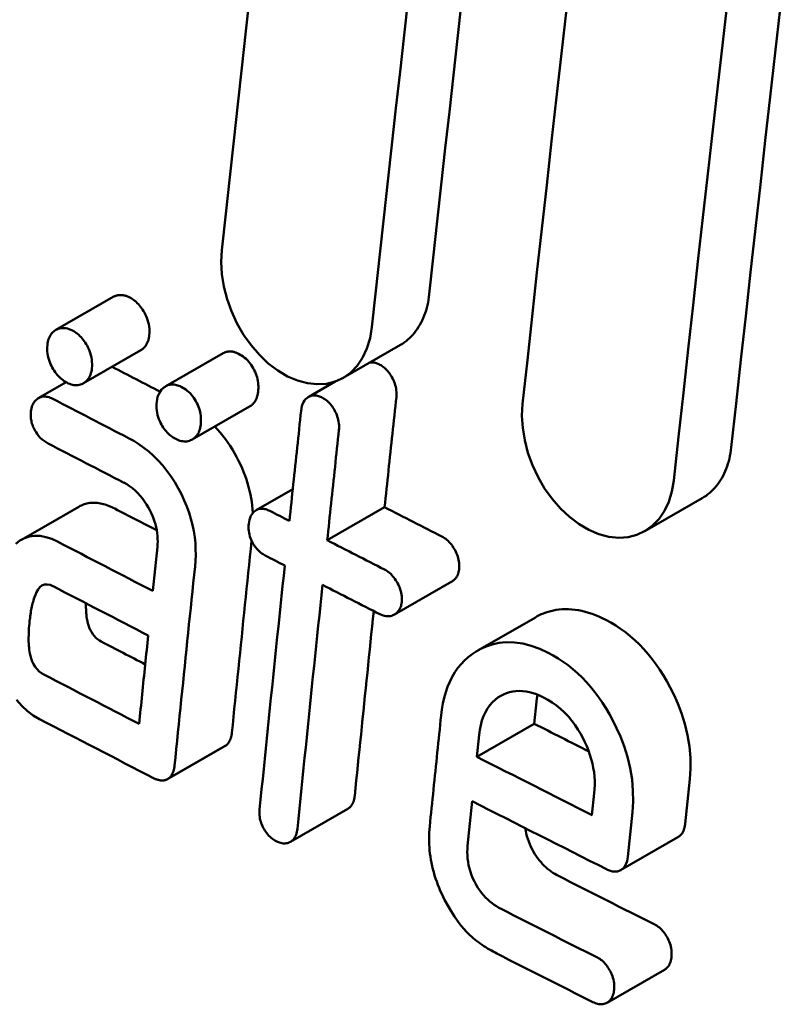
# Model space of a CAD drawing. Header units: millimetres. Extents: x 185 to 1856, y 145 to 1263.
# Tile 54 of 69: x 1607.31 to 1611.1, y 741.73 to 746.63. Entities that reach past the tile are written whole.
import ezdxf

# ---------------------------------------------------------------- set-up
doc = ezdxf.new("R2010")
doc.units = ezdxf.units.MM
doc.header["$LTSCALE"] = 5
doc.layers.add('Sichtbare Kanten(DIN)', color=7, linetype='Continuous', lineweight=50)

msp = doc.modelspace()

# ---------------------------------------------------------------- linework, layer by layer
at = {"layer": 'Sichtbare Kanten(DIN)'}
for p, q in [((1607.4888, 745.0881), (1607.7745, 745.2526)), ((1607.6258, 744.8229), (1607.9114, 744.9874)), ((1608.0358, 744.8078), (1608.3215, 744.9723)), ((1608.9185, 744.8494), (1609.2043, 745.014)), ((1607.4013, 744.7481), (1607.5398, 744.8279)), ((1608.7474, 744.7555), (1608.8791, 744.8313)), ((1608.1678, 744.5426), (1608.4534, 744.7071)), ((1608.4862, 744.1906), (1608.6682, 744.2954)), ((1610.4209, 744.0858), (1610.7069, 744.2505)), ((1607.3174, 744.0435), (1607.6029, 744.2079)), ((1608.8396, 744.0404), (1609.1253, 744.205)), ((1607.9939, 744.0071), (1607.9712, 743.7884)), ((1609.1744, 743.6709), (1609.4601, 743.8354)), ((1609.5901, 743.4922), (1609.8758, 743.6567)), ((1609.8813, 743.2362), (1609.87, 743.1268)), ((1609.5843, 742.9623), (1609.87, 743.1268)), ((1609.5843, 742.9623), (1609.5956, 743.0716)), ((1608.0464, 742.8514), (1608.3318, 743.0158)), ((1608.052, 742.8551), (1608.3374, 743.0195)), ((1610.6445, 742.8501), (1610.6215, 742.6281)), ((1610.1692, 742.7812), (1610.1578, 742.6719)), ((1609.5386, 742.5185), (1609.5614, 742.7404)), ((1608.6562, 742.5382), (1608.9417, 742.7026)), ((1610.3358, 742.4636), (1610.3587, 742.6856)), ((1610.3002, 742.397), (1610.5859, 742.5616)), ((1610.233, 741.7369), (1610.5186, 741.9013))]:
    msp.add_line(p, q, dxfattribs=at)
at = {"layer": 'Sichtbare Kanten(DIN)', "flags": 128}
for points in [[(1608.4547, 746.7585), (1608.4344, 746.5765), (1608.4142, 746.3945), (1608.394, 746.2126), (1608.374, 746.0308), (1608.354, 745.8491), (1608.3342, 745.6674), (1608.3144, 745.4857)], [(1609.062, 745.1019), (1609.0817, 745.2835), (1609.1016, 745.4652), (1609.1215, 745.6469), (1609.1416, 745.8288), (1609.1617, 746.0107), (1609.182, 746.1926), (1609.2023, 746.3746), (1609.2228, 746.5567), (1609.2433, 746.7389)], [(1610.5653, 744.3387), (1610.589, 744.5567), (1610.6128, 744.7748), (1610.6369, 744.9929), (1610.661, 745.2112), (1610.6853, 745.4295), (1610.7097, 745.648), (1610.7343, 745.8665), (1610.7591, 746.0851), (1610.7839, 746.3038), (1610.8089, 746.5226), (1610.8341, 746.7415)], [(1609.5088, 746.7215), (1609.4884, 746.5394), (1609.468, 746.3573), (1609.4477, 746.1754), (1609.4276, 745.9934), (1609.4075, 745.8116), (1609.3875, 745.6298), (1609.3676, 745.4481), (1609.3479, 745.2665)], [(1610.0309, 746.6846), (1610.006, 746.4659), (1609.9813, 746.2472), (1609.9567, 746.0287), (1609.9323, 745.8103), (1609.908, 745.5919), (1609.8839, 745.3737), (1609.8599, 745.1555), (1609.836, 744.9375), (1609.8123, 744.7195)], [(1611.0952, 746.6875), (1611.0702, 746.4687), (1611.0453, 746.25), (1611.0205, 746.0313), (1610.9959, 745.8128), (1610.9715, 745.5943), (1610.9471, 745.376), (1610.9229, 745.1577), (1610.8989, 744.9395), (1610.875, 744.7214), (1610.8513, 744.5034)], [(1608.3144, 745.4857), (1608.3115, 745.4274), (1608.3149, 745.3668), (1608.3247, 745.3048), (1608.3407, 745.2425), (1608.3627, 745.1811), (1608.3903, 745.1215), (1608.4231, 745.0648), (1608.4604, 745.0121), (1608.5017, 744.9641), (1608.5463, 744.9218), (1608.5934, 744.8859), (1608.6421, 744.8572), (1608.6915, 744.8359), (1608.7408, 744.8226), (1608.7891, 744.8175), (1608.8356, 744.8204), (1608.8795, 744.8315), (1608.9201, 744.8504), (1608.9568, 744.8768), (1608.9888, 744.9102), (1609.0157, 744.9501), (1609.0372, 744.9959), (1609.0527, 745.0468), (1609.062, 745.1019)], [(1607.7745, 745.2526), (1607.7776, 745.2543), (1607.7807, 745.2559), (1607.7838, 745.2572), (1607.787, 745.2584), (1607.7902, 745.2595), (1607.7935, 745.2604), (1607.7968, 745.2611), (1607.8001, 745.2617), (1607.8034, 745.2621), (1607.8068, 745.2623), (1607.8103, 745.2624), (1607.8138, 745.2623), (1607.8172, 745.2621), (1607.8208, 745.2617), (1607.8243, 745.2612), (1607.8279, 745.2605), (1607.8315, 745.2596), (1607.8351, 745.2586), (1607.8387, 745.2575), (1607.8423, 745.2562), (1607.8459, 745.2548), (1607.8495, 745.2532), (1607.8531, 745.2515), (1607.8567, 745.2497)], [(1609.3479, 745.2665), (1609.3461, 745.2522), (1609.3439, 745.2382), (1609.3414, 745.2245), (1609.3384, 745.211), (1609.3351, 745.1978), (1609.3314, 745.1849), (1609.3272, 745.1722), (1609.3228, 745.1599), (1609.3179, 745.1478), (1609.3126, 745.1361), (1609.307, 745.1248), (1609.3011, 745.1138), (1609.2947, 745.1032), (1609.2881, 745.093), (1609.2811, 745.0832), (1609.2738, 745.0738), (1609.2661, 745.0648), (1609.2582, 745.0562), (1609.2499, 745.048), (1609.2413, 745.0403), (1609.2325, 745.033), (1609.2233, 745.0262), (1609.2139, 745.0199), (1609.2043, 745.014)], [(1607.8567, 745.2497), (1607.8632, 745.2461), (1607.8696, 745.2422), (1607.8759, 745.2379), (1607.8821, 745.2331), (1607.8881, 745.228), (1607.8941, 745.2225), (1607.8998, 745.2165), (1607.9054, 745.2102), (1607.9107, 745.2036), (1607.9157, 745.1968), (1607.9205, 745.1896), (1607.925, 745.1822), (1607.9293, 745.1746), (1607.9335, 745.1665), (1607.9376, 745.1576), (1607.9415, 745.1482), (1607.9451, 745.1381), (1607.9483, 745.1275), (1607.951, 745.1164), (1607.9529, 745.1053), (1607.9542, 745.0943), (1607.9547, 745.0835), (1607.9545, 745.0728), (1607.9538, 745.0625)], [(1607.5711, 745.0852), (1607.5628, 745.0892), (1607.5544, 745.0925), (1607.5461, 745.0951), (1607.5378, 745.0968), (1607.5297, 745.0978), (1607.5217, 745.0979), (1607.5142, 745.0971), (1607.5072, 745.0957), (1607.5006, 745.0937), (1607.4945, 745.0911), (1607.4888, 745.0881), (1607.4835, 745.0848), (1607.4785, 745.081), (1607.4738, 745.0769), (1607.4694, 745.0723), (1607.4654, 745.0672), (1607.4617, 745.0617), (1607.4583, 745.0557), (1607.4554, 745.0494), (1607.4528, 745.0427), (1607.4507, 745.0357), (1607.4489, 745.0284), (1607.4476, 745.0209), (1607.4465, 745.013)], [(1607.6681, 744.898), (1607.6689, 744.9084), (1607.6691, 744.919), (1607.6685, 744.9298), (1607.6673, 744.9408), (1607.6654, 744.9519), (1607.6627, 744.963), (1607.6595, 744.9736), (1607.6559, 744.9837), (1607.652, 744.9931), (1607.6479, 745.0019), (1607.6437, 745.0101), (1607.6394, 745.0177), (1607.6348, 745.0251), (1607.6301, 745.0322), (1607.625, 745.0391), (1607.6198, 745.0457), (1607.6142, 745.052), (1607.6084, 745.058), (1607.6025, 745.0635), (1607.5965, 745.0687), (1607.5903, 745.0734), (1607.584, 745.0777), (1607.5776, 745.0816), (1607.5711, 745.0852)], [(1607.9538, 745.0625), (1607.9533, 745.0582), (1607.9526, 745.054), (1607.9519, 745.0499), (1607.9511, 745.0459), (1607.9502, 745.0419), (1607.9491, 745.0381), (1607.948, 745.0343), (1607.9467, 745.0306), (1607.9453, 745.027), (1607.9438, 745.0235), (1607.9421, 745.0201), (1607.9404, 745.0168), (1607.9385, 745.0136), (1607.9365, 745.0106), (1607.9344, 745.0077), (1607.9322, 745.0049), (1607.9299, 745.0023), (1607.9276, 744.9998), (1607.9251, 744.9974), (1607.9225, 744.9951), (1607.9199, 744.993), (1607.9172, 744.991), (1607.9143, 744.9891), (1607.9114, 744.9874)], [(1607.4465, 745.013), (1607.4458, 745.0027), (1607.4456, 744.9921), (1607.4461, 744.9813), (1607.4474, 744.9703), (1607.4493, 744.9591), (1607.452, 744.9481), (1607.4552, 744.9374), (1607.4588, 744.9274), (1607.4627, 744.9179), (1607.4668, 744.9091), (1607.471, 744.901), (1607.4753, 744.8933), (1607.4798, 744.886), (1607.4846, 744.8788), (1607.4896, 744.8719), (1607.4949, 744.8654), (1607.5005, 744.859), (1607.5062, 744.8531), (1607.5122, 744.8475), (1607.5182, 744.8424), (1607.5244, 744.8377), (1607.5307, 744.8334), (1607.5371, 744.8294), (1607.5436, 744.8258)], [(1608.3215, 744.9723), (1608.3242, 744.9738), (1608.327, 744.9752), (1608.3298, 744.9764), (1608.3327, 744.9775), (1608.3356, 744.9785), (1608.3386, 744.9793), (1608.3416, 744.98), (1608.3447, 744.9805), (1608.3478, 744.981), (1608.351, 744.9812), (1608.3543, 744.9813), (1608.3576, 744.9813), (1608.3609, 744.9811), (1608.3643, 744.9807), (1608.3676, 744.9802), (1608.371, 744.9795), (1608.3744, 744.9787), (1608.3779, 744.9778), (1608.3813, 744.9767), (1608.3847, 744.9755), (1608.3882, 744.9741), (1608.3916, 744.9726), (1608.3951, 744.971), (1608.3985, 744.9693)], [(1608.3985, 744.9693), (1608.4061, 744.9652), (1608.4136, 744.9606), (1608.421, 744.9555), (1608.4283, 744.9499), (1608.4353, 744.9438), (1608.4422, 744.9371), (1608.4489, 744.93), (1608.4551, 744.9224), (1608.461, 744.9145), (1608.4665, 744.9062), (1608.4717, 744.8974), (1608.4764, 744.8884), (1608.4807, 744.8794), (1608.4844, 744.8703), (1608.4876, 744.8613), (1608.4903, 744.8523), (1608.4926, 744.8433), (1608.4943, 744.8343), (1608.4956, 744.8253), (1608.4965, 744.8165), (1608.4969, 744.8077), (1608.4969, 744.7991), (1608.4965, 744.7906), (1608.4958, 744.7823)], [(1609.0525, 744.9266), (1609.0544, 744.9268), (1609.0563, 744.9269), (1609.0583, 744.927), (1609.0603, 744.927), (1609.0623, 744.927), (1609.0643, 744.9269), (1609.0663, 744.9267), (1609.0684, 744.9265), (1609.0704, 744.9262), (1609.0725, 744.9258), (1609.0746, 744.9254), (1609.0766, 744.9249), (1609.0787, 744.9244), (1609.0808, 744.9238), (1609.0829, 744.9232), (1609.0849, 744.9225), (1609.087, 744.9217), (1609.0891, 744.921), (1609.0912, 744.9201), (1609.0933, 744.9192), (1609.0954, 744.9183), (1609.0975, 744.9173), (1609.0996, 744.9163), (1609.1017, 744.9153)], [(1607.5436, 744.8258), (1607.5506, 744.8224), (1607.5576, 744.8195), (1607.5647, 744.8171), (1607.5717, 744.8152), (1607.5786, 744.814), (1607.5855, 744.8133), (1607.5922, 744.8132), (1607.5988, 744.8137), (1607.6053, 744.8148), (1607.6116, 744.8166), (1607.6178, 744.8189), (1607.6239, 744.8218), (1607.6299, 744.8254), (1607.6355, 744.8295), (1607.6407, 744.8341), (1607.6456, 744.8392), (1607.6501, 744.845), (1607.6541, 744.8512), (1607.6577, 744.8581), (1607.6608, 744.8653), (1607.6633, 744.8729), (1607.6654, 744.881), (1607.667, 744.8893), (1607.6681, 744.898)], [(1609.1017, 744.9153), (1609.1075, 744.9121), (1609.1132, 744.9085), (1609.1189, 744.9045), (1609.1244, 744.9001), (1609.1298, 744.8953), (1609.135, 744.8901), (1609.1401, 744.8845), (1609.1449, 744.8786), (1609.1495, 744.8725), (1609.1538, 744.8661), (1609.1579, 744.8595), (1609.1618, 744.8527), (1609.1656, 744.8456), (1609.1691, 744.8381), (1609.1724, 744.8303), (1609.1755, 744.8222), (1609.1782, 744.8138), (1609.1804, 744.8052), (1609.1822, 744.7964), (1609.1835, 744.7877), (1609.1842, 744.7791), (1609.1845, 744.7706), (1609.1843, 744.7623), (1609.1837, 744.7541)], [(1608.1128, 744.8048), (1608.107, 744.8077), (1608.1012, 744.8101), (1608.0954, 744.8123), (1608.0895, 744.814), (1608.0838, 744.8153), (1608.078, 744.8163), (1608.0724, 744.8167), (1608.0668, 744.8168), (1608.0614, 744.8164), (1608.0561, 744.8155), (1608.051, 744.8143), (1608.0461, 744.8126), (1608.0412, 744.8106), (1608.0366, 744.8082), (1608.032, 744.8055), (1608.0268, 744.8018), (1608.0211, 744.797), (1608.0152, 744.791), (1608.0093, 744.7837), (1608.0038, 744.7749), (1607.9991, 744.7651), (1607.9954, 744.7544), (1607.9926, 744.7431), (1607.9909, 744.731)], [(1608.2101, 744.6178), (1608.2109, 744.6261), (1608.2112, 744.6346), (1608.2112, 744.6432), (1608.2108, 744.6519), (1608.2099, 744.6608), (1608.2086, 744.6697), (1608.2069, 744.6787), (1608.2047, 744.6877), (1608.2019, 744.6968), (1608.1987, 744.7058), (1608.195, 744.7148), (1608.1908, 744.7239), (1608.186, 744.7329), (1608.1808, 744.7416), (1608.1753, 744.75), (1608.1694, 744.7579), (1608.1632, 744.7655), (1608.1566, 744.7726), (1608.1497, 744.7793), (1608.1426, 744.7854), (1608.1353, 744.7909), (1608.1279, 744.796), (1608.1204, 744.8007), (1608.1128, 744.8048)], [(1608.4958, 744.7823), (1608.4953, 744.778), (1608.4947, 744.7738), (1608.494, 744.7697), (1608.4932, 744.7657), (1608.4922, 744.7617), (1608.4912, 744.7578), (1608.49, 744.7541), (1608.4887, 744.7504), (1608.4873, 744.7468), (1608.4858, 744.7433), (1608.4842, 744.7399), (1608.4824, 744.7366), (1608.4805, 744.7334), (1608.4785, 744.7303), (1608.4764, 744.7274), (1608.4742, 744.7246), (1608.472, 744.722), (1608.4696, 744.7195), (1608.4671, 744.7171), (1608.4645, 744.7149), (1608.4619, 744.7128), (1608.4591, 744.7108), (1608.4563, 744.7089), (1608.4534, 744.7071)], [(1607.4729, 744.7453), (1607.4668, 744.7483), (1607.4607, 744.7508), (1607.4547, 744.7529), (1607.4487, 744.7546), (1607.4427, 744.7557), (1607.4368, 744.7564), (1607.4309, 744.7565), (1607.4252, 744.7561), (1607.4195, 744.7552), (1607.414, 744.7537), (1607.4086, 744.7517), (1607.4033, 744.7492), (1607.3981, 744.7461), (1607.3931, 744.7426), (1607.3885, 744.7386), (1607.3843, 744.7341), (1607.3804, 744.7291), (1607.3768, 744.7236), (1607.3737, 744.7176), (1607.3711, 744.7112), (1607.3689, 744.7046), (1607.3671, 744.6975), (1607.3657, 744.6902), (1607.3647, 744.6826)], [(1607.9909, 744.731), (1607.99, 744.7204), (1607.9898, 744.7095), (1607.9901, 744.6985), (1607.9912, 744.6872), (1607.9929, 744.6759), (1607.9954, 744.6645), (1607.9985, 744.6537), (1608.002, 744.6436), (1608.0059, 744.6342), (1608.0099, 744.6256), (1608.0139, 744.6178), (1608.0181, 744.6104), (1608.0226, 744.6032), (1608.0273, 744.5964), (1608.0323, 744.5897), (1608.0375, 744.5834), (1608.043, 744.5773), (1608.0486, 744.5716), (1608.0545, 744.5663), (1608.0604, 744.5614), (1608.0665, 744.5569), (1608.0727, 744.5527), (1608.079, 744.5489), (1608.0853, 744.5454)], [(1608.8159, 744.7507), (1608.811, 744.7531), (1608.8061, 744.7553), (1608.8012, 744.7572), (1608.7963, 744.7588), (1608.7914, 744.7602), (1608.7866, 744.7613), (1608.7818, 744.762), (1608.777, 744.7624), (1608.7723, 744.7625), (1608.7678, 744.7621), (1608.7633, 744.7615), (1608.759, 744.7604), (1608.7549, 744.759), (1608.7508, 744.7573), (1608.7469, 744.7552), (1608.7425, 744.7523), (1608.7374, 744.7483), (1608.7321, 744.7431), (1608.7267, 744.7363), (1608.7215, 744.728), (1608.7172, 744.7186), (1608.7139, 744.7084), (1608.7114, 744.6975), (1608.7097, 744.686)], [(1608.8979, 744.5896), (1608.8985, 744.5977), (1608.8987, 744.606), (1608.8985, 744.6145), (1608.8977, 744.6231), (1608.8964, 744.6318), (1608.8947, 744.6406), (1608.8924, 744.6493), (1608.8897, 744.6577), (1608.8867, 744.6658), (1608.8834, 744.6735), (1608.8798, 744.681), (1608.8761, 744.6881), (1608.8722, 744.6949), (1608.8681, 744.7015), (1608.8637, 744.7079), (1608.8591, 744.7141), (1608.8543, 744.7199), (1608.8492, 744.7255), (1608.844, 744.7307), (1608.8386, 744.7355), (1608.8331, 744.7399), (1608.8275, 744.7439), (1608.8217, 744.7475), (1608.8159, 744.7507)], [(1609.1837, 744.7541), (1609.1812, 744.7312), (1609.1788, 744.7084), (1609.1763, 744.6855), (1609.1739, 744.6626), (1609.1714, 744.6397), (1609.169, 744.6168), (1609.1665, 744.5939), (1609.1641, 744.571), (1609.1617, 744.5481), (1609.1592, 744.5252), (1609.1568, 744.5024), (1609.1544, 744.4795), (1609.1519, 744.4566), (1609.1495, 744.4337), (1609.1471, 744.4108), (1609.1447, 744.3879), (1609.1422, 744.3651), (1609.1398, 744.3422), (1609.1374, 744.3193), (1609.135, 744.2964), (1609.1326, 744.2736), (1609.1301, 744.2507), (1609.1277, 744.2278), (1609.1253, 744.205)], [(1607.3647, 744.6826), (1607.3642, 744.6769), (1607.3638, 744.6711), (1607.3637, 744.6652), (1607.3638, 744.6592), (1607.3642, 744.6532), (1607.3648, 744.6471), (1607.3656, 744.641), (1607.3667, 744.6348), (1607.3681, 744.6286), (1607.3697, 744.6224), (1607.3716, 744.6164), (1607.3738, 744.6103), (1607.3762, 744.6044), (1607.3789, 744.5985), (1607.3818, 744.5927), (1607.3853, 744.5863), (1607.39, 744.5786), (1607.3958, 744.5701), (1607.4029, 744.561), (1607.4113, 744.5517), (1607.4204, 744.543), (1607.4298, 744.5354), (1607.4396, 744.5288), (1607.4496, 744.5231)], [(1608.7097, 744.686), (1608.7073, 744.6631), (1608.7048, 744.6402), (1608.7024, 744.6174), (1608.7, 744.5945), (1608.6975, 744.5716), (1608.6951, 744.5487), (1608.6926, 744.5258), (1608.6902, 744.5029), (1608.6878, 744.48), (1608.6853, 744.4571), (1608.6829, 744.4343), (1608.6805, 744.4114), (1608.6781, 744.3885), (1608.6756, 744.3656), (1608.6732, 744.3427), (1608.6708, 744.3199), (1608.6684, 744.297), (1608.6659, 744.2741), (1608.6635, 744.2512), (1608.6611, 744.2284), (1608.6587, 744.2055), (1608.6563, 744.1826), (1608.6539, 744.1598), (1608.6515, 744.1369)], [(1609.8123, 744.7195), (1609.8093, 744.6611), (1609.8128, 744.6006), (1609.8227, 744.5386), (1609.8389, 744.4763), (1609.8611, 744.415), (1609.889, 744.3555), (1609.9221, 744.299), (1609.9597, 744.2464), (1610.0014, 744.1987), (1610.0463, 744.1566), (1610.0938, 744.1209), (1610.1428, 744.0924), (1610.1926, 744.0714), (1610.2422, 744.0583), (1610.2908, 744.0534), (1610.3376, 744.0566), (1610.3818, 744.0678), (1610.4226, 744.0868), (1610.4595, 744.1134), (1610.4917, 744.147), (1610.5188, 744.187), (1610.5404, 744.2328), (1610.5559, 744.2836), (1610.5653, 744.3387)], [(1608.0853, 744.5454), (1608.0923, 744.542), (1608.0994, 744.5391), (1608.1064, 744.5367), (1608.1135, 744.5349), (1608.1204, 744.5336), (1608.1273, 744.5329), (1608.134, 744.5328), (1608.1407, 744.5334), (1608.1472, 744.5345), (1608.1535, 744.5362), (1608.1597, 744.5386), (1608.1658, 744.5415), (1608.1718, 744.5451), (1608.1774, 744.5492), (1608.1827, 744.5538), (1608.1876, 744.559), (1608.1921, 744.5647), (1608.1961, 744.571), (1608.1997, 744.5778), (1608.2028, 744.5851), (1608.2053, 744.5927), (1608.2074, 744.6007), (1608.209, 744.6091), (1608.2101, 744.6178)], [(1608.2796, 744.607), (1608.2935, 744.5922), (1608.3069, 744.5769), (1608.3199, 744.561), (1608.3324, 744.5447), (1608.3445, 744.5279), (1608.3561, 744.5106), (1608.3672, 744.4928), (1608.378, 744.4746), (1608.3883, 744.4559), (1608.398, 744.4371), (1608.4071, 744.4184), (1608.4155, 744.3997), (1608.4233, 744.381), (1608.4305, 744.3624), (1608.437, 744.3437), (1608.443, 744.3251), (1608.4484, 744.3064), (1608.4531, 744.2877), (1608.4573, 744.269), (1608.4609, 744.2504), (1608.4639, 744.2319), (1608.4664, 744.2134), (1608.4682, 744.1951), (1608.4695, 744.1768)], [(1608.8396, 744.0404), (1608.842, 744.0633), (1608.8444, 744.0862), (1608.8468, 744.109), (1608.8493, 744.1319), (1608.8517, 744.1548), (1608.8541, 744.1777), (1608.8565, 744.2005), (1608.8589, 744.2234), (1608.8614, 744.2463), (1608.8638, 744.2692), (1608.8662, 744.292), (1608.8686, 744.3149), (1608.8711, 744.3378), (1608.8735, 744.3607), (1608.8759, 744.3836), (1608.8784, 744.4065), (1608.8808, 744.4293), (1608.8832, 744.4522), (1608.8857, 744.4751), (1608.8881, 744.498), (1608.8906, 744.5209), (1608.893, 744.5438), (1608.8954, 744.5667), (1608.8979, 744.5896)], [(1608.1815, 743.9103), (1608.1838, 743.9385), (1608.1849, 743.9672), (1608.1846, 743.9964), (1608.183, 744.0261), (1608.1799, 744.0562), (1608.1752, 744.0864), (1608.169, 744.1169), (1608.1612, 744.1475), (1608.1519, 744.178), (1608.1409, 744.2085), (1608.1282, 744.2391), (1608.1138, 744.2698), (1608.0977, 744.3006), (1608.0802, 744.3306), (1608.0616, 744.3594), (1608.0418, 744.3869), (1608.0207, 744.4131), (1607.9984, 744.438), (1607.9751, 744.4612), (1607.9512, 744.4825), (1607.9266, 744.5019), (1607.9016, 744.5195), (1607.876, 744.5355), (1607.8501, 744.5498)], [(1610.8513, 744.5034), (1610.8495, 744.4892), (1610.8473, 744.4752), (1610.8448, 744.4614), (1610.8418, 744.4479), (1610.8384, 744.4347), (1610.8347, 744.4218), (1610.8306, 744.4091), (1610.826, 744.3968), (1610.8211, 744.3847), (1610.8159, 744.373), (1610.8102, 744.3616), (1610.8042, 744.3506), (1610.7979, 744.34), (1610.7912, 744.3298), (1610.7842, 744.32), (1610.7768, 744.3105), (1610.7691, 744.3015), (1610.7611, 744.2929), (1610.7528, 744.2847), (1610.7441, 744.2769), (1610.7352, 744.2696), (1610.726, 744.2628), (1610.7166, 744.2564), (1610.7069, 744.2505)], [(1607.8268, 744.3276), (1607.8412, 744.3195), (1607.8554, 744.3104), (1607.8694, 744.3), (1607.883, 744.2885), (1607.8961, 744.2759), (1607.9086, 744.2622), (1607.9201, 744.2481), (1607.9305, 744.2337), (1607.9399, 744.2192), (1607.9484, 744.2049), (1607.956, 744.1908), (1607.9628, 744.1769), (1607.969, 744.1629), (1607.9746, 744.1488), (1607.9796, 744.1345), (1607.984, 744.12), (1607.9877, 744.1055), (1607.9907, 744.0909), (1607.9929, 744.0764), (1607.9945, 744.0622), (1607.9953, 744.0481), (1607.9955, 744.0342), (1607.995, 744.0206), (1607.9939, 744.0071)], [(1607.6029, 744.2079), (1607.6092, 744.2114), (1607.6157, 744.2145), (1607.6223, 744.2173), (1607.629, 744.2198), (1607.6358, 744.222), (1607.6428, 744.2238), (1607.6498, 744.2253), (1607.6571, 744.2264), (1607.6644, 744.2272), (1607.6719, 744.2276), (1607.6795, 744.2277), (1607.6872, 744.2274), (1607.695, 744.2268), (1607.7028, 744.2258), (1607.7107, 744.2244), (1607.7186, 744.2227), (1607.7266, 744.2207), (1607.7346, 744.2183), (1607.7426, 744.2157), (1607.7507, 744.2127), (1607.7587, 744.2095), (1607.7667, 744.206), (1607.7747, 744.2022), (1607.7827, 744.1982)], [(1608.5545, 744.1866), (1608.5495, 744.1891), (1608.5444, 744.1913), (1608.5394, 744.1932), (1608.5343, 744.1949), (1608.5293, 744.1962), (1608.5243, 744.1971), (1608.5194, 744.1977), (1608.5145, 744.198), (1608.5097, 744.1978), (1608.505, 744.1973), (1608.5005, 744.1964), (1608.4961, 744.1951), (1608.4919, 744.1935), (1608.4878, 744.1915), (1608.4837, 744.1891), (1608.4791, 744.1859), (1608.4742, 744.1817), (1608.4691, 744.1763), (1608.4641, 744.1697), (1608.4594, 744.1616), (1608.4555, 744.1527), (1608.4525, 744.1431), (1608.4502, 744.1329), (1608.4487, 744.1221)], [(1608.4487, 744.1221), (1608.4481, 744.1137), (1608.4479, 744.105), (1608.4482, 744.0961), (1608.449, 744.0871), (1608.4504, 744.078), (1608.4524, 744.0689), (1608.4548, 744.06), (1608.4577, 744.0516), (1608.4608, 744.0436), (1608.4642, 744.0361), (1608.4678, 744.0291), (1608.4715, 744.0224), (1608.4754, 744.016), (1608.4796, 744.0099), (1608.4839, 744.0039), (1608.4886, 743.9983), (1608.4934, 743.9929), (1608.4985, 743.9878), (1608.5037, 743.983), (1608.509, 743.9786), (1608.5144, 743.9746), (1608.5199, 743.9709), (1608.5255, 743.9675), (1608.5312, 743.9644)], [(1607.4972, 744.0338), (1607.4684, 744.0471), (1607.4395, 744.0567), (1607.4111, 744.0622), (1607.3834, 744.0631), (1607.3573, 744.0594), (1607.3329, 744.0513), (1607.31, 744.039), (1607.2893, 744.0233)], [(1608.4633, 744.0382), (1608.4591, 743.9983), (1608.455, 743.9584), (1608.4508, 743.9185), (1608.4467, 743.8786), (1608.4425, 743.8387), (1608.4384, 743.7988), (1608.4343, 743.7589), (1608.4302, 743.719), (1608.4261, 743.6791), (1608.4219, 743.6392), (1608.4178, 743.5994), (1608.4137, 743.5595), (1608.4096, 743.5196), (1608.4056, 743.4797), (1608.4015, 743.4399), (1608.3974, 743.4), (1608.3933, 743.3602), (1608.3892, 743.3203), (1608.3852, 743.2805), (1608.3811, 743.2406), (1608.3771, 743.2008), (1608.373, 743.1609), (1608.369, 743.1211), (1608.3649, 743.0813)], [(1609.4108, 744.059), (1609.4171, 744.0555), (1609.4234, 744.0516), (1609.4295, 744.0473), (1609.4355, 744.0425), (1609.4414, 744.0373), (1609.4471, 744.0316), (1609.4525, 744.0255), (1609.4577, 744.0191), (1609.4626, 744.0124), (1609.4673, 744.0054), (1609.4717, 743.9981), (1609.4759, 743.9907), (1609.4797, 743.9831), (1609.4832, 743.9754), (1609.4864, 743.9676), (1609.4891, 743.9597), (1609.4915, 743.9517), (1609.4935, 743.9436), (1609.495, 743.9355), (1609.4961, 743.9275), (1609.4967, 743.9195), (1609.4969, 743.9117), (1609.4967, 743.9041), (1609.4961, 743.8966)], [(1608.0795, 742.9169), (1608.0837, 742.9582), (1608.0879, 742.9996), (1608.0921, 743.041), (1608.0963, 743.0823), (1608.1005, 743.1237), (1608.1047, 743.165), (1608.1089, 743.2064), (1608.1131, 743.2478), (1608.1174, 743.2892), (1608.1216, 743.3306), (1608.1259, 743.3719), (1608.1301, 743.4133), (1608.1344, 743.4547), (1608.1386, 743.4961), (1608.1429, 743.5375), (1608.1471, 743.5789), (1608.1514, 743.6204), (1608.1557, 743.6618), (1608.16, 743.7032), (1608.1643, 743.7446), (1608.1686, 743.786), (1608.1729, 743.8275), (1608.1772, 743.8689), (1608.1815, 743.9103)], [(1608.6281, 743.9147), (1608.6228, 743.864), (1608.6175, 743.8133), (1608.6122, 743.7626), (1608.6069, 743.7119), (1608.6017, 743.6612), (1608.5964, 743.6105), (1608.5911, 743.5598), (1608.5859, 743.5091), (1608.5806, 743.4585), (1608.5754, 743.4078), (1608.5702, 743.3572), (1608.5649, 743.3065), (1608.5597, 743.2559), (1608.5545, 743.2052), (1608.5493, 743.1546), (1608.5441, 743.1039), (1608.539, 743.0533), (1608.5338, 743.0027), (1608.5286, 742.9521), (1608.5235, 742.9015), (1608.5183, 742.8509), (1608.5132, 742.8003), (1608.508, 742.7497), (1608.5029, 742.6991)], [(1609.2104, 743.7321), (1609.211, 743.7396), (1609.2112, 743.7472), (1609.211, 743.755), (1609.2103, 743.7629), (1609.2093, 743.7709), (1609.2078, 743.779), (1609.2058, 743.7871), (1609.2034, 743.7951), (1609.2006, 743.803), (1609.1975, 743.8108), (1609.194, 743.8185), (1609.1902, 743.8261), (1609.186, 743.8336), (1609.1816, 743.8408), (1609.1769, 743.8478), (1609.172, 743.8545), (1609.1668, 743.8609), (1609.1613, 743.867), (1609.1556, 743.8727), (1609.1498, 743.878), (1609.1438, 743.8827), (1609.1377, 743.8871), (1609.1314, 743.891), (1609.1251, 743.8945)], [(1609.4961, 743.8966), (1609.4957, 743.8931), (1609.4951, 743.8896), (1609.4945, 743.8862), (1609.4938, 743.8829), (1609.493, 743.8797), (1609.4921, 743.8765), (1609.4911, 743.8735), (1609.49, 743.8705), (1609.4888, 743.8676), (1609.4875, 743.8647), (1609.4861, 743.862), (1609.4845, 743.8593), (1609.4829, 743.8567), (1609.4812, 743.8543), (1609.4794, 743.8519), (1609.4776, 743.8497), (1609.4756, 743.8476), (1609.4736, 743.8455), (1609.4715, 743.8436), (1609.4694, 743.8418), (1609.4672, 743.84), (1609.4649, 743.8384), (1609.4625, 743.8369), (1609.4601, 743.8354)], [(1607.358, 743.6385), (1607.3589, 743.6467), (1607.3599, 743.6549), (1607.3609, 743.663), (1607.3621, 743.6712), (1607.3633, 743.6792), (1607.3647, 743.6873), (1607.3661, 743.6952), (1607.3677, 743.7031), (1607.3694, 743.711), (1607.3712, 743.7187), (1607.3731, 743.7263), (1607.3751, 743.7338), (1607.3772, 743.7412), (1607.3795, 743.7485), (1607.3824, 743.757), (1607.3869, 743.7689), (1607.3929, 743.7825), (1607.4001, 743.7956), (1607.4088, 743.8067), (1607.4193, 743.8151), (1607.4315, 743.8201), (1607.4451, 743.821), (1607.4596, 743.8181), (1607.4743, 743.8119)], [(1608.6911, 742.6027), (1608.6962, 742.6532), (1608.7013, 742.7038), (1608.7065, 742.7544), (1608.7116, 742.805), (1608.7168, 742.8556), (1608.7219, 742.9062), (1608.7271, 742.9569), (1608.7323, 743.0075), (1608.7375, 743.0581), (1608.7427, 743.1088), (1608.7479, 743.1594), (1608.7531, 743.21), (1608.7583, 743.2607), (1608.7635, 743.3114), (1608.7688, 743.362), (1608.774, 743.4127), (1608.7793, 743.4634), (1608.7845, 743.514), (1608.7898, 743.5647), (1608.7951, 743.6154), (1608.8004, 743.6661), (1608.8057, 743.7168), (1608.811, 743.7675), (1608.8163, 743.8182)], [(1607.6386, 743.7267), (1607.6385, 743.7192), (1607.6385, 743.7118), (1607.6386, 743.7045), (1607.6387, 743.6974), (1607.639, 743.6904), (1607.6394, 743.6835), (1607.6399, 743.6768), (1607.6404, 743.6702), (1607.6411, 743.6637), (1607.6419, 743.6575), (1607.6427, 743.6513), (1607.6439, 743.6447), (1607.6455, 743.6365), (1607.6478, 743.6272), (1607.6508, 743.6169), (1607.6548, 743.606), (1607.6598, 743.5946), (1607.6656, 743.5837), (1607.6722, 743.5734), (1607.6796, 743.5638), (1607.6878, 743.5552), (1607.6964, 743.5477), (1607.7055, 743.5413), (1607.7147, 743.5359)], [(1609.1017, 743.6723), (1609.1096, 743.6686), (1609.1175, 743.6657), (1609.1254, 743.6635), (1609.1331, 743.6622), (1609.1408, 743.6617), (1609.1481, 743.6621), (1609.1548, 743.6632), (1609.1611, 743.6649), (1609.1667, 743.667), (1609.1719, 743.6695), (1609.1764, 743.6721), (1609.1806, 743.6749), (1609.1845, 743.678), (1609.1883, 743.6814), (1609.1918, 743.6851), (1609.1951, 743.6891), (1609.1981, 743.6935), (1609.2008, 743.6983), (1609.2032, 743.7033), (1609.2053, 743.7086), (1609.207, 743.7141), (1609.2084, 743.7198), (1609.2096, 743.7258), (1609.2104, 743.7321)], [(1609.8758, 743.6567), (1609.885, 743.6618), (1609.8947, 743.6668), (1609.9051, 743.6717), (1609.916, 743.6763), (1609.9275, 743.6806), (1609.9395, 743.6846), (1609.9522, 743.6882), (1609.9654, 743.6913), (1609.9793, 743.6939), (1609.9937, 743.6959), (1610.0088, 743.6972), (1610.0244, 743.6978), (1610.0407, 743.6976), (1610.0571, 743.6965), (1610.0737, 743.6947), (1610.0903, 743.6921), (1610.1071, 743.6887), (1610.124, 743.6845), (1610.141, 743.6795), (1610.158, 743.6739), (1610.175, 743.6675), (1610.192, 743.6605), (1610.209, 743.6528), (1610.2259, 743.6446)], [(1609.0711, 743.6879), (1609.0671, 743.6495), (1609.0632, 743.6111), (1609.0592, 743.5727), (1609.0552, 743.5343), (1609.0512, 743.4959), (1609.0473, 743.4575), (1609.0433, 743.4191), (1609.0393, 743.3807), (1609.0354, 743.3424), (1609.0314, 743.304), (1609.0275, 743.2656), (1609.0235, 743.2272), (1609.0196, 743.1889), (1609.0157, 743.1505), (1609.0117, 743.1122), (1609.0078, 743.0738), (1609.0039, 743.0354), (1609, 742.9971), (1608.996, 742.9588), (1608.9921, 742.9204), (1608.9882, 742.8821), (1608.9843, 742.8437), (1608.9804, 742.8054), (1608.9766, 742.7671)], [(1610.2259, 743.6446), (1610.2511, 743.6311), (1610.2759, 743.6163), (1610.3004, 743.6002), (1610.3244, 743.5827), (1610.348, 743.5637), (1610.3712, 743.5434), (1610.3939, 743.5215), (1610.4161, 743.4983), (1610.4373, 743.474), (1610.4577, 743.4486), (1610.4771, 743.4224), (1610.4958, 743.3952), (1610.5135, 743.3671), (1610.5305, 743.3382), (1610.5475, 743.3069), (1610.5661, 743.2697), (1610.5851, 743.2269), (1610.6034, 743.179), (1610.62, 743.1263), (1610.6336, 743.0699), (1610.6428, 743.0134), (1610.6476, 742.9575), (1610.648, 742.903), (1610.6445, 742.8501)], [(1607.4293, 743.3716), (1607.4176, 743.3785), (1607.4063, 743.3873), (1607.3957, 743.3978), (1607.3861, 743.4099), (1607.378, 743.4232), (1607.3711, 743.4374), (1607.3657, 743.4517), (1607.3618, 743.465), (1607.3591, 743.4771), (1607.3573, 743.4873), (1607.356, 743.4963), (1607.355, 743.5057), (1607.3542, 743.5153), (1607.3536, 743.5252), (1607.3532, 743.5355), (1607.3531, 743.546), (1607.3531, 743.5568), (1607.3533, 743.5678), (1607.3537, 743.5791), (1607.3542, 743.5906), (1607.3549, 743.6023), (1607.3558, 743.6142), (1607.3569, 743.6263), (1607.358, 743.6385)], [(1607.9483, 743.5665), (1607.9464, 743.5481), (1607.9445, 743.5298), (1607.9426, 743.5114), (1607.9408, 743.4931), (1607.9389, 743.4747), (1607.937, 743.4564), (1607.9351, 743.438), (1607.9332, 743.4197), (1607.9314, 743.4013), (1607.9295, 743.383), (1607.9276, 743.3646), (1607.9257, 743.3463), (1607.9239, 743.328), (1607.922, 743.3096), (1607.9201, 743.2913), (1607.9182, 743.2729), (1607.9164, 743.2546), (1607.9145, 743.2362), (1607.9126, 743.2179), (1607.9108, 743.1996), (1607.9089, 743.1812), (1607.907, 743.1629), (1607.9052, 743.1445), (1607.9033, 743.1262)], [(1609.9401, 743.48), (1609.8978, 743.4995), (1609.8554, 743.5149), (1609.8131, 743.5259), (1609.7716, 743.532), (1609.731, 743.533), (1609.6938, 743.5294), (1609.6603, 743.522), (1609.6305, 743.5118), (1609.6044, 743.4999), (1609.5819, 743.4873), (1609.5614, 743.4737), (1609.542, 743.4587), (1609.5237, 743.4422), (1609.5065, 743.4241), (1609.4904, 743.4045), (1609.4756, 743.3832), (1609.462, 743.3603), (1609.4498, 743.3361), (1609.4392, 743.3107), (1609.43, 743.2841), (1609.4222, 743.2565), (1609.4157, 743.2279), (1609.4106, 743.1982), (1609.4067, 743.1677)], [(1610.3587, 742.6856), (1610.3623, 742.7385), (1610.3618, 742.793), (1610.357, 742.8489), (1610.3477, 742.9055), (1610.3341, 742.9619), (1610.3175, 743.0146), (1610.2992, 743.0625), (1610.2802, 743.1053), (1610.2617, 743.1424), (1610.2446, 743.1737), (1610.2277, 743.2026), (1610.2099, 743.2307), (1610.1913, 743.2578), (1610.1718, 743.2841), (1610.1515, 743.3094), (1610.1302, 743.3337), (1610.1081, 743.357), (1610.0854, 743.3788), (1610.0622, 743.3992), (1610.0386, 743.4181), (1610.0145, 743.4356), (1609.9901, 743.4517), (1609.9653, 743.4665), (1609.9401, 743.48)], [(1609.5956, 743.0716), (1609.5989, 743.0964), (1609.6036, 743.1202), (1609.6098, 743.1428), (1609.6175, 743.1643), (1609.6269, 743.1845), (1609.6378, 743.2032), (1609.6498, 743.2196), (1609.6626, 743.234), (1609.676, 743.2463), (1609.6898, 743.2567), (1609.7038, 743.2656), (1609.7179, 743.2729), (1609.7325, 743.279), (1609.7475, 743.2839), (1609.7631, 743.2874), (1609.7791, 743.2896), (1609.7957, 743.2903), (1609.8126, 743.2896), (1609.8297, 743.2875), (1609.847, 743.2841), (1609.8643, 743.2793), (1609.8817, 743.2733), (1609.8992, 743.2661), (1609.9168, 743.2578)], [(1609.8865, 743.2715), (1609.8862, 743.27), (1609.886, 743.2686), (1609.8857, 743.2672), (1609.8854, 743.2657), (1609.8852, 743.2643), (1609.8849, 743.2628), (1609.8847, 743.2614), (1609.8845, 743.2599), (1609.8842, 743.2585), (1609.884, 743.257), (1609.8838, 743.2555), (1609.8836, 743.2541), (1609.8833, 743.2526), (1609.8831, 743.2511), (1609.8829, 743.2496), (1609.8827, 743.2482), (1609.8825, 743.2467), (1609.8824, 743.2452), (1609.8822, 743.2437), (1609.882, 743.2422), (1609.8818, 743.2407), (1609.8816, 743.2392), (1609.8815, 743.2377), (1609.8813, 743.2362)], [(1609.9168, 743.2578), (1609.9385, 743.246), (1609.9599, 743.2325), (1609.9809, 743.2173), (1610.0014, 743.2005), (1610.0211, 743.182), (1610.04, 743.162), (1610.0574, 743.1411), (1610.0732, 743.1199), (1610.0875, 743.0986), (1610.1004, 743.0773), (1610.1119, 743.0563), (1610.1223, 743.0355), (1610.1317, 743.0146), (1610.1403, 742.9934), (1610.1478, 742.972), (1610.1544, 742.9504), (1610.16, 742.9286), (1610.1644, 742.9067), (1610.1678, 742.8851), (1610.1701, 742.8638), (1610.1713, 742.8427), (1610.1715, 742.8219), (1610.1708, 742.8014), (1610.1692, 742.7812)], [(1607.2922, 743.2449), (1607.3185, 743.2153), (1607.3468, 743.1895), (1607.3763, 743.1678), (1607.4069, 743.1499)], [(1609.4067, 743.1677), (1609.4043, 743.1446), (1609.402, 743.1216), (1609.3996, 743.0985), (1609.3972, 743.0754), (1609.3948, 743.0524), (1609.3924, 743.0293), (1609.39, 743.0063), (1609.3876, 742.9832), (1609.3853, 742.9602), (1609.3829, 742.9371), (1609.3805, 742.9141), (1609.3781, 742.891), (1609.3757, 742.868), (1609.3734, 742.8449), (1609.371, 742.8219), (1609.3686, 742.7988), (1609.3663, 742.7758), (1609.3639, 742.7528), (1609.3615, 742.7297), (1609.3592, 742.7067), (1609.3568, 742.6836), (1609.3545, 742.6606), (1609.3521, 742.6376), (1609.3497, 742.6145)], [(1608.3649, 743.0813), (1608.3646, 743.078), (1608.3641, 743.0749), (1608.3636, 743.0717), (1608.3631, 743.0686), (1608.3625, 743.0656), (1608.3618, 743.0626), (1608.361, 743.0597), (1608.3601, 743.0568), (1608.3592, 743.054), (1608.3583, 743.0512), (1608.3572, 743.0485), (1608.3561, 743.0458), (1608.3549, 743.0432), (1608.3536, 743.0407), (1608.3522, 743.0382), (1608.3508, 743.0358), (1608.3494, 743.0335), (1608.3478, 743.0313), (1608.3463, 743.0292), (1608.3446, 743.0271), (1608.3429, 743.0251), (1608.3411, 743.0231), (1608.3393, 743.0213), (1608.3374, 743.0195)], [(1608.3374, 743.0195), (1608.3372, 743.0193), (1608.3369, 743.0191), (1608.3367, 743.019), (1608.3365, 743.0188), (1608.3363, 743.0187), (1608.336, 743.0185), (1608.3358, 743.0183), (1608.3356, 743.0182), (1608.3353, 743.018), (1608.3351, 743.0179), (1608.3349, 743.0177), (1608.3346, 743.0176), (1608.3344, 743.0174), (1608.3342, 743.0173), (1608.3339, 743.0171), (1608.3337, 743.017), (1608.3335, 743.0168), (1608.3332, 743.0167), (1608.333, 743.0165), (1608.3328, 743.0164), (1608.3325, 743.0162), (1608.3323, 743.0161), (1608.332, 743.016), (1608.3318, 743.0158)], [(1608.052, 742.8551), (1608.0538, 742.8569), (1608.0557, 742.8588), (1608.0574, 742.8607), (1608.0592, 742.8627), (1608.0608, 742.8648), (1608.0624, 742.8669), (1608.0639, 742.8692), (1608.0654, 742.8715), (1608.0668, 742.8738), (1608.0681, 742.8763), (1608.0694, 742.8788), (1608.0706, 742.8814), (1608.0717, 742.8841), (1608.0728, 742.8868), (1608.0738, 742.8896), (1608.0747, 742.8924), (1608.0755, 742.8953), (1608.0763, 742.8982), (1608.077, 742.9012), (1608.0776, 742.9043), (1608.0782, 742.9074), (1608.0787, 742.9105), (1608.0791, 742.9137), (1608.0795, 742.9169)], [(1607.9746, 742.8561), (1607.9781, 742.8544), (1607.9816, 742.8527), (1607.9851, 742.8512), (1607.9886, 742.8498), (1607.9921, 742.8486), (1607.9956, 742.8475), (1607.9991, 742.8465), (1608.0026, 742.8457), (1608.006, 742.845), (1608.0095, 742.8445), (1608.0129, 742.8441), (1608.0162, 742.844), (1608.0195, 742.844), (1608.0228, 742.8441), (1608.0261, 742.8445), (1608.0292, 742.845), (1608.0323, 742.8457), (1608.0353, 742.8466), (1608.0383, 742.8476), (1608.0411, 742.8488), (1608.0439, 742.8501), (1608.0467, 742.8516), (1608.0494, 742.8533), (1608.052, 742.8551)], [(1608.9766, 742.7671), (1608.9761, 742.7635), (1608.9757, 742.7599), (1608.9751, 742.7564), (1608.9744, 742.7529), (1608.9737, 742.7496), (1608.9728, 742.7462), (1608.9719, 742.743), (1608.9709, 742.7398), (1608.9697, 742.7367), (1608.9685, 742.7337), (1608.9672, 742.7308), (1608.9658, 742.728), (1608.9642, 742.7252), (1608.9626, 742.7226), (1608.9609, 742.7201), (1608.9591, 742.7177), (1608.9572, 742.7154), (1608.9552, 742.7132), (1608.9532, 742.7112), (1608.951, 742.7092), (1608.9488, 742.7074), (1608.9465, 742.7057), (1608.9442, 742.7041), (1608.9417, 742.7026)], [(1608.5029, 742.6991), (1608.5023, 742.692), (1608.5021, 742.6848), (1608.5022, 742.6774), (1608.5027, 742.6698), (1608.5036, 742.6622), (1608.5049, 742.6546), (1608.5065, 742.6469), (1608.5086, 742.6392), (1608.5111, 742.6316), (1608.514, 742.624), (1608.5172, 742.6164), (1608.5209, 742.6089), (1608.525, 742.6015), (1608.5293, 742.5943), (1608.5339, 742.5874), (1608.5389, 742.5808), (1608.5441, 742.5745), (1608.5496, 742.5685), (1608.5553, 742.563), (1608.5612, 742.5579), (1608.5672, 742.5532), (1608.5733, 742.549), (1608.5796, 742.5452), (1608.5859, 742.5417)], [(1609.3497, 742.6145), (1609.3484, 742.6001), (1609.3475, 742.5855), (1609.3468, 742.5708), (1609.3466, 742.556), (1609.3467, 742.5411), (1609.3471, 742.526), (1609.348, 742.5109), (1609.3492, 742.4956), (1609.3509, 742.4802), (1609.353, 742.4647), (1609.3555, 742.4491), (1609.3584, 742.4334), (1609.3617, 742.4177), (1609.3655, 742.402), (1609.3697, 742.3865), (1609.3742, 742.3709), (1609.3791, 742.3555), (1609.3845, 742.3402), (1609.3902, 742.3249), (1609.3962, 742.3097), (1609.4027, 742.2946), (1609.4095, 742.2796), (1609.4166, 742.2646), (1609.4241, 742.2498)], [(1610.6215, 742.6281), (1610.621, 742.6239), (1610.6204, 742.6198), (1610.6197, 742.6158), (1610.6189, 742.6118), (1610.618, 742.6079), (1610.6169, 742.6042), (1610.6158, 742.6005), (1610.6145, 742.5969), (1610.6131, 742.5934), (1610.6115, 742.59), (1610.6098, 742.5867), (1610.608, 742.5836), (1610.6062, 742.5806), (1610.6043, 742.578), (1610.6023, 742.5755), (1610.6004, 742.5733), (1610.5984, 742.5712), (1610.5965, 742.5694), (1610.5946, 742.5677), (1610.5927, 742.5662), (1610.5909, 742.5648), (1610.5892, 742.5636), (1610.5875, 742.5625), (1610.5859, 742.5616)], [(1608.5859, 742.5417), (1608.5916, 742.539), (1608.5972, 742.5366), (1608.6028, 742.5346), (1608.6084, 742.5329), (1608.614, 742.5317), (1608.6195, 742.5308), (1608.625, 742.5304), (1608.6305, 742.5305), (1608.6359, 742.5311), (1608.6413, 742.5321), (1608.6467, 742.5338), (1608.652, 742.536), (1608.6573, 742.5389), (1608.6624, 742.5423), (1608.6671, 742.5462), (1608.6715, 742.5507), (1608.6754, 742.5557), (1608.679, 742.5612), (1608.6821, 742.5673), (1608.6847, 742.5737), (1608.6869, 742.5805), (1608.6887, 742.5876), (1608.6901, 742.595), (1608.6911, 742.6027)], [(1609.8256, 742.6063), (1609.8278, 742.593), (1609.8307, 742.5795), (1609.8341, 742.5661), (1609.8382, 742.5528), (1609.8428, 742.5397), (1609.848, 742.5267), (1609.8538, 742.5138), (1609.8601, 742.5011), (1609.8669, 742.4887), (1609.8739, 742.477), (1609.8811, 742.466), (1609.8885, 742.4555), (1609.8962, 742.4456), (1609.904, 742.4363), (1609.912, 742.4275), (1609.9201, 742.4192), (1609.9285, 742.4114), (1609.937, 742.404), (1609.9457, 742.397), (1609.9546, 742.3905), (1609.9636, 742.3844), (1609.9727, 742.3787), (1609.9818, 742.3735), (1609.991, 742.3686)], [(1609.7054, 742.2041), (1609.6939, 742.2103), (1609.6825, 742.2171), (1609.6712, 742.2245), (1609.66, 742.2327), (1609.6491, 742.2415), (1609.6385, 742.251), (1609.6282, 742.2612), (1609.6181, 742.2721), (1609.6084, 742.2839), (1609.599, 742.2965), (1609.5899, 742.31), (1609.5811, 742.3245), (1609.5728, 742.34), (1609.5651, 742.356), (1609.5584, 742.3721), (1609.5525, 742.3884), (1609.5476, 742.405), (1609.5436, 742.4217), (1609.5405, 742.4384), (1609.5384, 742.4549), (1609.5373, 742.4712), (1609.5369, 742.4872), (1609.5374, 742.503), (1609.5386, 742.5185)], [(1610.2297, 742.4021), (1610.2348, 742.3996), (1610.2399, 742.3974), (1610.2449, 742.3954), (1610.25, 742.3937), (1610.2551, 742.3923), (1610.2601, 742.3912), (1610.2651, 742.3905), (1610.27, 742.3901), (1610.2749, 742.39), (1610.2796, 742.3904), (1610.2842, 742.3911), (1610.2887, 742.3921), (1610.293, 742.3936), (1610.2971, 742.3954), (1610.3012, 742.3976), (1610.3056, 742.4006), (1610.3105, 742.4045), (1610.3155, 742.4097), (1610.3205, 742.4162), (1610.3252, 742.4242), (1610.3291, 742.4331), (1610.3321, 742.4427), (1610.3343, 742.4529), (1610.3358, 742.4636)], [(1609.4241, 742.2498), (1609.4395, 742.2213), (1609.4559, 742.1932), (1609.4732, 742.1659), (1609.4909, 742.1405), (1609.5069, 742.1196), (1609.5207, 742.1033), (1609.532, 742.091), (1609.5407, 742.0822), (1609.549, 742.0742), (1609.5574, 742.0665), (1609.566, 742.059), (1609.5747, 742.0517), (1609.5836, 742.0447), (1609.5925, 742.0379), (1609.6016, 742.0313), (1609.6107, 742.025), (1609.6199, 742.0189), (1609.6291, 742.0129), (1609.6383, 742.0072), (1609.6476, 742.0017), (1609.6568, 741.9964), (1609.6661, 741.9913), (1609.6753, 741.9864), (1609.6844, 741.9817)], [(1610.4703, 742.1263), (1610.4762, 742.1231), (1610.482, 742.1195), (1610.4877, 742.1155), (1610.4933, 742.1112), (1610.4987, 742.1064), (1610.504, 742.1012), (1610.5092, 742.0956), (1610.514, 742.0898), (1610.5187, 742.0837), (1610.5231, 742.0773), (1610.5273, 742.0707), (1610.5313, 742.0639), (1610.535, 742.0568), (1610.5387, 742.0493), (1610.542, 742.0416), (1610.5451, 742.0336), (1610.5478, 742.0252), (1610.5502, 742.0166), (1610.552, 742.0079), (1610.5533, 741.9992), (1610.5541, 741.9907), (1610.5544, 741.9823), (1610.5543, 741.974), (1610.5537, 741.9659)], [(1610.268, 741.8014), (1610.2686, 741.8095), (1610.2688, 741.8178), (1610.2685, 741.8262), (1610.2677, 741.8347), (1610.2663, 741.8434), (1610.2645, 741.8521), (1610.2622, 741.8607), (1610.2594, 741.8691), (1610.2564, 741.8771), (1610.253, 741.8848), (1610.2494, 741.8923), (1610.2456, 741.8994), (1610.2416, 741.9062), (1610.2374, 741.9128), (1610.233, 741.9192), (1610.2284, 741.9253), (1610.2235, 741.9311), (1610.2184, 741.9367), (1610.2131, 741.9419), (1610.2076, 741.9467), (1610.202, 741.951), (1610.1964, 741.955), (1610.1906, 741.9586), (1610.1846, 741.9618)], [(1610.5537, 741.9659), (1610.5533, 741.9623), (1610.5528, 741.9587), (1610.5522, 741.9552), (1610.5515, 741.9518), (1610.5508, 741.9484), (1610.5499, 741.9451), (1610.549, 741.9418), (1610.548, 741.9387), (1610.5468, 741.9356), (1610.5456, 741.9326), (1610.5443, 741.9296), (1610.5428, 741.9268), (1610.5413, 741.924), (1610.5397, 741.9214), (1610.5379, 741.9189), (1610.5361, 741.9164), (1610.5342, 741.9142), (1610.5322, 741.912), (1610.5302, 741.9099), (1610.528, 741.908), (1610.5258, 741.9062), (1610.5235, 741.9044), (1610.5211, 741.9028), (1610.5186, 741.9013)], [(1610.1622, 741.7401), (1610.1679, 741.7374), (1610.1735, 741.735), (1610.1792, 741.733), (1610.1848, 741.7314), (1610.1904, 741.7301), (1610.1959, 741.7293), (1610.2015, 741.729), (1610.2069, 741.729), (1610.2124, 741.7296), (1610.2179, 741.7307), (1610.2233, 741.7323), (1610.2287, 741.7346), (1610.234, 741.7375), (1610.2391, 741.7409), (1610.2439, 741.7449), (1610.2483, 741.7493), (1610.2523, 741.7543), (1610.2559, 741.7599), (1610.259, 741.766), (1610.2617, 741.7724), (1610.2639, 741.7792), (1610.2657, 741.7863), (1610.2671, 741.7937), (1610.268, 741.8014)]]:
    msp.add_lwpolyline(points, dxfattribs=at)
at = {"layer": 'Sichtbare Kanten(DIN)'}
for centre, major_axis, start_param, end_param in [((1783.4506, 857.103), (262.3454, 0), 3.978637, 3.979864), ((1783.4506, 857.103), (-262.7488, 0), 0.836915, 0.838847), ((1783.4506, 856.8942), (262.7817, 0), 3.978502, 3.980433), ((1783.4506, 856.4798), (262.4433, 0), 3.979048, 3.980114), ((1783.4506, 857.103), (-262.7488, 0), 0.842446, 0.84294), ((1783.4506, 857.103), (262.3454, 0), 3.985581, 3.987036), ((1783.4506, 856.4798), (-262.8465, 0), 0.837375, 0.8398), ((1783.4506, 857.103), (-262.7488, 0), 0.843898, 0.845351), ((1783.4506, 856.8942), (262.7817, 0), 3.984031, 3.984525), ((1783.4506, 856.2711), (262.8788, 0), 3.978962, 3.981386), ((1783.4506, 856.8942), (262.7817, 0), 3.985484, 3.986936), ((1783.4506, 855.8567), (262.5393, 0), 3.979029, 3.98015), ((1783.4506, 855.8567), (-262.9424, 0), 0.837356, 0.83978), ((1783.4506, 855.6479), (262.9741, 0), 3.978943, 3.981845), ((1783.4506, 856.4798), (262.4433, 0), 3.989702, 3.991083), ((1783.4506, 856.4798), (-262.8465, 0), 0.848013, 0.850919), ((1783.4506, 856.2711), (262.8788, 0), 3.989598, 3.992983), ((1783.4506, 855.8567), (262.5393, 0), 3.990639, 3.993068), ((1783.4506, 855.8567), (-262.9424, 0), 0.848948, 0.851374), ((1783.4506, 855.6479), (262.9741, 0), 3.990541, 3.992959)]:
    msp.add_ellipse(centre, major_axis=major_axis, ratio=0.575862, start_param=start_param, end_param=end_param, dxfattribs=at)

doc.saveas('drawing.dxf')
